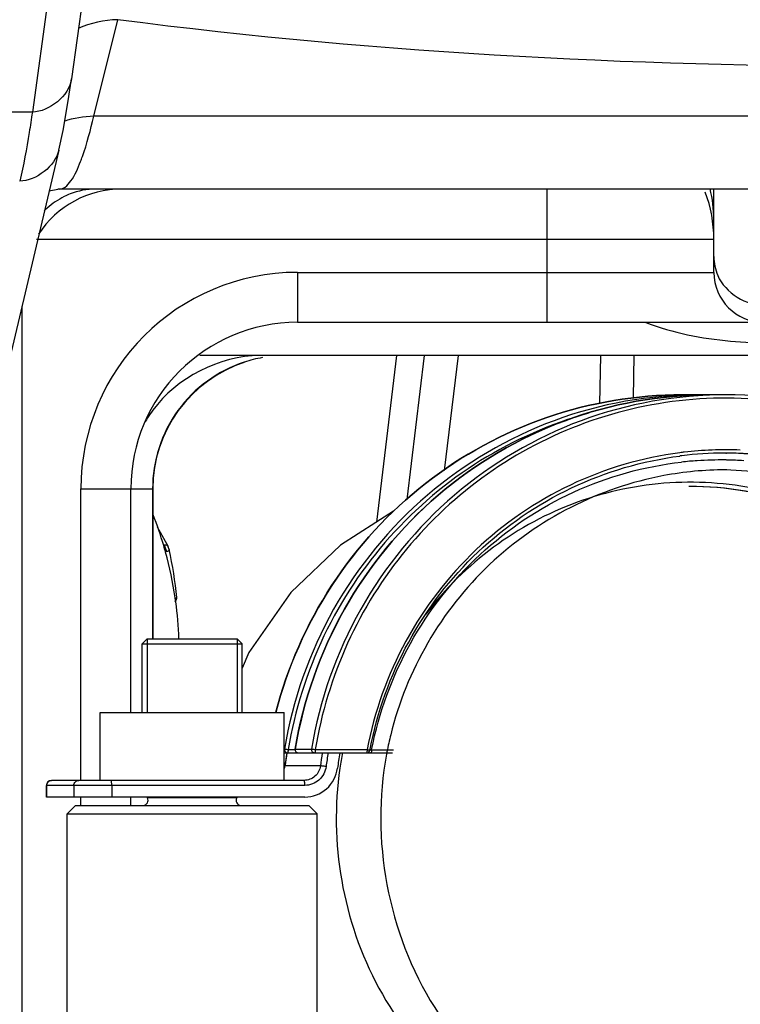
# Model space of a CAD drawing. Header units: millimetres. Extents: x 0 to 8410, y 0 to 5940.
# Tile 11 of 85: x 3891 to 3934, y 1114 to 1173. Entities that reach past the tile are written whole.
import ezdxf

# ---------------------------------------------------------------- set-up
doc = ezdxf.new("R2010")
doc.units = ezdxf.units.MM
doc.header["$LTSCALE"] = 462.55
doc.layers.get('0').update_dxf_attribs({"linetype": 'CONTINUOUS'})
for name, color, linetype in [('204101000013-1_DXF_DIMENSION', 7, 'CONTINUOUS'), ('304102000035DXF_CONTINUOUS_LINE', 7, 'CONTINUOUS'), ('304103000020DXF_CONTINUOUS_LINE', 7, 'CONTINUOUS'), ('304104000155DXF_CONTINUOUS_LINE', 7, 'CONTINUOUS'), ('304105000130DXF_CONTINUOUS_LINE', 7, 'CONTINUOUS'), ('304105000138DXF_CONTINUOUS_LINE', 7, 'CONTINUOUS'), ('304106000022DXF_CONTINUOUS_LINE', 7, 'CONTINUOUS'), ('304109000033DXF_CONTINUOUS_LINE', 7, 'CONTINUOUS'), ('BUXIAN_DXF_CONTINUOUS_LINE', 7, 'CONTINUOUS')]:
    doc.layers.add(name, color=color, linetype=linetype)
doc.styles.get("Standard").update_dxf_attribs({"font": 'txt', "width": 0.7})
doc.dimstyles.new('DIMSTYLE_5', dxfattribs={"dimtxt": 70, "dimasz": 60, "dimexe": 1.5, "dimexo": 0, "dimtad": 1, "dimdsep": 46, "dimtxsty": 'Standard', "dimblk": '_FILLED', "dimblk1": '_FILLED', "dimblk2": '_FILLED', "dimcen": 0.09, "dimclrt": 5, "dimazin": 2, "dimtp": 0.01, "dimtm": 0.01, "dimtfac": 1, "dimtofl": 0, "dimtmove": 0, "dimatfit": 3, "dimldrblk": '_FILLED', "dimfxl": 0, "dimtolj": 1, "dimarcsym": 0})
doc.dimstyles.new('DIMSTYLE_6', dxfattribs={"dimtxt": 70, "dimasz": 60, "dimexe": 1.5, "dimexo": 0, "dimgap": 3.5, "dimtad": 0, "dimtih": 1, "dimtoh": 1, "dimdec": 1, "dimdsep": 46, "dimtxsty": 'Standard', "dimblk": '_FILLED', "dimblk1": '_FILLED', "dimblk2": '_FILLED', "dimcen": 0.09, "dimclrt": 5, "dimazin": 2, "dimtp": 0.5, "dimtm": 0.5, "dimtfac": 1, "dimtdec": 65535, "dimtofl": 0, "dimtmove": 0, "dimatfit": 3, "dimldrblk": '_FILLED', "dimfxl": 0, "dimtolj": 1, "dimarcsym": 0})

# ---------------------------------------------------------------- blocks, each defined once
blk = doc.blocks.new('_FILLED')
at = {"color": 0, "linetype": 'ByBlock'}
blk.add_solid([(0, 0), (-1, 0.125), (-1, -0.125)], dxfattribs=at)
blk = doc.blocks.new('*D12')
at = {"layer": '204101000013-1_DXF_DIMENSION', "color": 2, "linetype": 'Continuous'}
blk.add_line((5411.71, 857.498), (3813.401, 1344.993), dxfattribs=at)
at = {"layer": '204101000013-1_DXF_DIMENSION', "color": 2, "linetype": 'Continuous', "xscale": 60, "yscale": 60, "zscale": 60, "rotation": 343.03793827}
blk.add_blockref('_FILLED', (5411.71, 857.498), dxfattribs=at)
blk = doc.blocks.new('*D16')
at = {"layer": '204101000013-1_DXF_DIMENSION', "color": 2, "linetype": 'Continuous'}
blk.add_line((3938.067, 1344.993), (4378.676, 1344.993), dxfattribs=at)
for start, end in [(286.80863, 360), (193, 266.4012)]:
    blk.add_arc((3813.401, 1344.993), 550.274, start, end, dxfattribs=at)
for points in [[(4367.895, 1284.673), (4363.676, 1344.993), (4352.917, 1285.49)], [(3301.098, 1165.651), (3277.23, 1221.208), (3286.688, 1161.485)]]:
    blk.add_solid(points, dxfattribs=at)

msp = doc.modelspace()

# ---------------------------------------------------------------- linework, layer by layer
at = {"color": 2, "linetype": 'Continuous'}
msp.add_circle((3813.401, 1344.993), 432, dxfattribs=at)
at = {"layer": '304102000035DXF_CONTINUOUS_LINE', "color": 7, "linetype": 'Continuous'}
for p, q in [((3913.996, 1143.847), (3915.039, 1152.493)), ((3927.572, 1149.952), (3927.616, 1152.493))]:
    msp.add_line(p, q, dxfattribs=at)
at = {"layer": '304102000035DXF_CONTINUOUS_LINE', "color": 9, "linetype": 'Continuous'}
for p, q in [((3917.046, 1152.493), (3916.213, 1145.597)), ((3925.567, 1149.595), (3925.617, 1152.493))]:
    msp.add_line(p, q, dxfattribs=at)
at = {"layer": '304103000020DXF_CONTINUOUS_LINE', "color": 7, "linetype": 'Continuous'}
for p, q in [((3895.981, 1184.633), (3893.834, 1169.102)), ((3893.082, 1164.833), (3889.619, 1150.162)), ((3892.507, 1162.395), (3893.021, 1162.492)), ((3893.111, 1162.493), (3893.021, 1162.492)), ((3980.524, 1162.493), (3893.111, 1162.493)), ((3932.402, 1157.493), (3932.402, 1162.493)), ((3890.87, 1107.493), (3890.87, 1155.46)), ((3907.402, 1154.493), (3968.402, 1154.493)), ((3974.262, 1152.493), (3901.541, 1152.493)), ((3897.402, 1131.073), (3897.402, 1144.493)), ((3898.724, 1144.493), (3898.724, 1135.493)), ((3897.402, 1125.493), (3897.402, 1125.993))]:
    msp.add_line(p, q, dxfattribs=at)
at = {"layer": '304103000020DXF_CONTINUOUS_LINE', "color": 9, "linetype": 'Continuous'}
for p, q in [((3893.636, 1182.639), (3891.489, 1167.107)), ((3895.178, 1166.863), (3896.612, 1172.66)), ((3891.489, 1167.107), (3881.381, 1167.107)), ((3990.749, 1166.863), (3895.178, 1166.863)), ((3922.402, 1154.493), (3922.402, 1162.493)), ((3891.747, 1159.493), (3932.402, 1159.493)), ((3907.402, 1157.493), (3932.402, 1157.493)), ((3907.402, 1157.493), (3907.402, 1154.493)), ((3894.402, 1144.493), (3898.724, 1144.493)), ((3894.402, 1126.993), (3894.402, 1144.493)), ((3898.707, 1144.493), (3898.707, 1135.493)), ((3894.402, 1125.493), (3894.402, 1125.993))]:
    msp.add_line(p, q, dxfattribs=at)
at = {"layer": '304103000020DXF_CONTINUOUS_LINE', "color": 7, "linetype": 'Continuous'}
msp.add_lwpolyline([(3893.082, 1164.83), (3893.334, 1166.016), (3893.64, 1167.782), (3893.834, 1169.103)], dxfattribs=at)
at = {"layer": '304103000020DXF_CONTINUOUS_LINE', "color": 9, "linetype": 'Continuous'}
for centre, radius, start, end in [((3895.305, 1160.742), 6.122, 91.18502, 108.21441), ((3883.491, 1168.326), 11.67, 339.04112, 340.54597), ((3895.368, 1158.11), 4.396, 111.52453, 116.54415), ((3924.663, 1160.661), 7.738, 0.05475, 13.82851), ((3895.794, 1157.478), 5.161, 131.44089, 134.23772), ((3907.402, 1144.493), 13, 90, 180), ((3935.821, 1180.334), 27.073, 264.8739, 270.0553), ((3906.668, 1144.544), 7.948, 99.86061, 108.05538), ((3905.19, 1144.509), 8.001, 144.01002, 151.77986)]:
    msp.add_arc(centre, radius, start, end, dxfattribs=at)
at = {"layer": '304103000020DXF_CONTINUOUS_LINE', "color": 7, "linetype": 'Continuous'}
for centre, radius, start, end in [((3896.87, 1156.493), 6, 90.00086, 146.73937), ((3924.402, 1159.493), 8, 359.99999, 20.60343), ((3935.402, 1157.493), 3, 180, 270), ((3907.402, 1144.493), 10, 90, 180), ((3906.724, 1144.493), 8, 107.99979, 180)]:
    msp.add_arc(centre, radius, start, end, dxfattribs=at)
at = {"layer": '304103000020DXF_CONTINUOUS_LINE', "color": 9, "linetype": 'Continuous'}
for points in [[(3896.612, 1172.66), (3895.801, 1172.644), (3894.977, 1172.46), (3894.238, 1172.126)], [(3893.833, 1169.102), (3893.69, 1168.086), (3892.514, 1167.14), (3891.489, 1167.107)], [(3894.495, 1164.44), (3894.775, 1165.231), (3894.987, 1166.046), (3895.178, 1166.863)], [(3893.081, 1164.83), (3892.849, 1163.858), (3891.729, 1162.987), (3890.73, 1162.967)], [(3893.804, 1162.98), (3894.057, 1163.336), (3894.232, 1163.744), (3894.389, 1164.152)], [(3895.282, 1162.493), (3894.764, 1162.493), (3894.237, 1162.389), (3893.755, 1162.199)], [(3893.403, 1162.042), (3893.034, 1161.858), (3892.687, 1161.62), (3892.377, 1161.347)], [(3932.402, 1158.445), (3932.402, 1158.056), (3932.484, 1157.658), (3932.638, 1157.3)], [(3932.638, 1157.3), (3933.083, 1156.269), (3934.368, 1155.474), (3935.49, 1155.506)], [(3928.33, 1154.486), (3929.937, 1153.842), (3931.678, 1153.527), (3933.402, 1153.37)], [(3905.142, 1152.493), (3902.737, 1152.493), (3900.131, 1151.156), (3898.717, 1149.21)]]:
    msp.add_open_spline(points, degree=3, dxfattribs=at)
for points, knots in [([(3997.306, 1172.597), (3979.938, 1170.69), (3946.305, 1169.009), (3912.619, 1170.554), (3896.612, 1172.66)], [0, 0, 0, 0, 0.519751, 1, 1, 1, 1]), ([(3891.489, 1167.107), (3891.43, 1166.7), (3891.218, 1165.313), (3890.967, 1163.93), (3890.73, 1162.967)], [0, 0, 0, 0, 0.293478, 1, 1, 1, 1]), ([(3893.111, 1162.493), (3893.233, 1162.493), (3893.52, 1162.614), (3893.707, 1162.843), (3893.804, 1162.98)], [0, 0, 0, 0, 0.422079, 1, 1, 1, 1]), ([(3904.205, 1152.101), (3902.644, 1151.592), (3899.772, 1149.516), (3898.707, 1146.14), (3898.707, 1144.493)], [0, 0, 0, 0, 0.499233, 1, 1, 1, 1])]:
    msp.add_open_spline(points, degree=3, knots=knots, dxfattribs=at)
at = {"layer": '304104000155DXF_CONTINUOUS_LINE', "color": 7, "linetype": 'Continuous'}
for p, q in [((3898.383, 1135.493), (3898.083, 1135.193)), ((3898.083, 1135.193), (3904.083, 1135.193)), ((3898.083, 1131.073), (3898.083, 1135.193)), ((3898.383, 1135.493), (3903.783, 1135.493)), ((3903.783, 1135.493), (3904.083, 1135.193)), ((3904.083, 1131.073), (3904.083, 1135.193)), ((3894.083, 1125.493), (3893.583, 1124.993)), ((3894.083, 1125.493), (3908.083, 1125.493)), ((3898.4, 1125.943), (3898.371, 1125.993)), ((3903.783, 1125.973), (3898.383, 1125.973)), ((3903.765, 1125.943), (3903.794, 1125.993)), ((3908.083, 1125.493), (3908.583, 1124.993)), ((3893.583, 1124.993), (3908.583, 1124.993)), ((3893.583, 1104.993), (3893.583, 1124.993)), ((3908.583, 1104.993), (3908.583, 1124.993))]:
    msp.add_line(p, q, dxfattribs=at)
at = {"layer": '304104000155DXF_CONTINUOUS_LINE', "color": 2, "linetype": 'Continuous'}
for p, q in [((3898.383, 1135.493), (3898.383, 1131.073)), ((3903.783, 1135.493), (3903.783, 1131.073)), ((3898.383, 1125.993), (3898.383, 1125.973)), ((3903.783, 1125.993), (3903.783, 1125.973))]:
    msp.add_line(p, q, dxfattribs=at)
at = {"layer": '304104000155DXF_CONTINUOUS_LINE', "color": 9, "linetype": 'Continuous'}
msp.add_line((3903.765, 1125.943), (3898.4, 1125.943), dxfattribs=at)
at = {"layer": '304104000155DXF_CONTINUOUS_LINE', "color": 7, "linetype": 'Continuous'}
for centre, start, end in [((3898.14, 1125.793), 270, 30), ((3904.025, 1125.793), 150, 270)]:
    msp.add_arc(centre, 0.3, start, end, dxfattribs=at)
at = {"layer": '304105000130DXF_CONTINUOUS_LINE', "color": 7, "linetype": 'Continuous'}
msp.add_line((3912.167, 1142.503), (3913.372, 1152.493), dxfattribs=at)
at = {"layer": '304105000138DXF_CONTINUOUS_LINE', "color": 7, "linetype": 'Continuous'}
for p, q in [((3895.558, 1131.073), (3906.607, 1131.073)), ((3895.558, 1126.993), (3895.558, 1131.073)), ((3906.608, 1126.993), (3906.608, 1131.073)), ((3906.765, 1128.62), (3906.77, 1128.65)), ((3892.336, 1125.993), (3892.336, 1126.693)), ((3907.805, 1126.993), (3892.636, 1126.993)), ((3907.849, 1125.993), (3892.336, 1125.993))]:
    msp.add_line(p, q, dxfattribs=at)
at = {"layer": '304105000138DXF_CONTINUOUS_LINE', "color": 9, "linetype": 'Continuous'}
for p, q in [((3906.654, 1127.861), (3906.657, 1127.861)), ((3908.785, 1127.861), (3906.657, 1127.861)), ((3907.849, 1126.693), (3892.336, 1126.693)), ((3892.357, 1125.993), (3892.357, 1126.693)), ((3893.983, 1126.693), (3893.983, 1125.993)), ((3896.257, 1126.693), (3896.257, 1125.993))]:
    msp.add_line(p, q, dxfattribs=at)
at = {"layer": '304105000138DXF_CONTINUOUS_LINE', "color": 7, "linetype": 'Continuous'}
for centre, radius, start, end in [((3931.157, 1124.649), 24.713, 170.75461, 172.53256), ((3933.329, 1124.647), 23.72, 170.33497, 172.53236), ((3905.647, 1127.993), 1.015, 342.78161, 352.50959), ((3892.636, 1126.693), 0.3, 90.00038, 180)]:
    msp.add_arc(centre, radius, start, end, dxfattribs=at)
at = {"layer": '304105000138DXF_CONTINUOUS_LINE', "color": 9, "linetype": 'Continuous'}
for centre, radius, start, end in [((3931.195, 1124.645), 24.748, 170.75083, 172.21482), ((3933.319, 1124.646), 24.744, 170.73684, 172.53272), ((3933.36, 1124.645), 24.443, 170.5728, 172.53267), ((3905.653, 1127.993), 1.013, 342.07203, 352.50692), ((3931.168, 1124.649), 24.721, 172.21501, 172.53305), ((3892.654, 1126.704), 0.289, 90.00595, 93.60466)]:
    msp.add_arc(centre, radius, start, end, dxfattribs=at)
for points, knots in [([(3908.785, 1127.861), (3908.755, 1127.629), (3908.52, 1127.173), (3908.037, 1126.993), (3907.805, 1126.993)], [0, 0, 0, 0, 0.501806, 1, 1, 1, 1]), ([(3909.124, 1127.822), (3909.084, 1127.52), (3908.779, 1126.927), (3908.151, 1126.693), (3907.849, 1126.693)], [0, 0, 0, 0, 0.501804, 1, 1, 1, 1]), ([(3909.124, 1127.822), (3909.085, 1127.827), (3908.973, 1127.84), (3908.86, 1127.861), (3908.785, 1127.861)], [0, 0, 0, 0, 0.343074, 1, 1, 1, 1]), ([(3892.357, 1126.693), (3892.357, 1126.766), (3892.415, 1126.919), (3892.563, 1126.987), (3892.636, 1126.992)], [0, 0, 0, 0, 0.501814, 1, 1, 1, 1]), ([(3893.983, 1126.693), (3893.983, 1126.769), (3894.046, 1126.928), (3894.204, 1126.993), (3894.28, 1126.993)], [0, 0, 0, 0, 0.501952, 1, 1, 1, 1]), ([(3896.257, 1126.693), (3896.257, 1126.763), (3896.252, 1126.864), (3896.236, 1126.953), (3896.222, 1126.993), (3896.213, 1126.993)], [0, 0, 0, 0, 0.690963, 0.907502, 1, 1, 1, 1]), ([(3907.849, 1126.693), (3907.849, 1126.763), (3907.845, 1126.864), (3907.828, 1126.953), (3907.814, 1126.993), (3907.805, 1126.993)], [0, 0, 0, 0, 0.690963, 0.907502, 1, 1, 1, 1])]:
    msp.add_open_spline(points, degree=3, knots=knots, dxfattribs=at)
at = {"layer": '304105000138DXF_CONTINUOUS_LINE', "color": 7, "linetype": 'Continuous'}
msp.add_open_spline([(3907.849, 1125.993), (3908.314, 1125.993), (3909.279, 1126.352), (3909.749, 1127.266), (3909.81, 1127.73)], degree=3, knots=[0, 0, 0, 0, 0.498194, 1, 1, 1, 1], dxfattribs=at)
at = {"layer": '304106000022DXF_CONTINUOUS_LINE', "color": 7, "linetype": 'Continuous'}
for p, q in [((3931.491, 1150.143), (3930.515, 1150.143)), ((3933.117, 1150.143), (3932.141, 1150.143)), ((3906.608, 1128.643), (3907.418, 1128.643)), ((3907.466, 1128.643), (3913.114, 1128.643)), ((3911.754, 1128.805), (3911.764, 1128.86))]:
    msp.add_line(p, q, dxfattribs=at)
at = {"layer": '304106000022DXF_CONTINUOUS_LINE', "color": 9, "linetype": 'Continuous'}
for p, q in [((3933.116, 1146.641), (3933.156, 1146.641)), ((3906.845, 1128.843), (3907.269, 1128.843)), ((3907.269, 1128.875), (3907.271, 1128.876)), ((3907.271, 1128.876), (3908.247, 1128.876)), ((3908.471, 1128.843), (3911.587, 1128.843)), ((3911.758, 1128.828), (3911.86, 1128.836)), ((3911.86, 1128.836), (3913.177, 1128.835))]:
    msp.add_line(p, q, dxfattribs=at)
at = {"layer": '304106000022DXF_CONTINUOUS_LINE', "color": 7, "linetype": 'Continuous'}
for centre, radius, start, end in [((3931.491, 1125.245), 24.898, 89.25101, 89.99991), ((3933.098, 1125.078), 25.064, 48.18998, 89.958), ((3933.113, 1125.147), 21.496, 97.05011, 97.33351), ((3933.118, 1125.098), 21.544, 90.23699, 97.04794), ((3933.117, 1125.179), 21.464, 90.00001, 90.23316), ((3907.466, 1128.843), 0.2, 170.54733, 269.99994), ((3907.418, 1128.842), 0.199, 270.02128, 277.82917), ((3911.557, 1128.843), 0.2, 270, 349.21149)]:
    msp.add_arc(centre, radius, start, end, dxfattribs=at)
at = {"layer": '304106000022DXF_CONTINUOUS_LINE', "color": 9, "linetype": 'Continuous'}
for centre, radius, start, end in [((3933.147, 1125.115), 21.728, 92.23335, 96.66944), ((3933.146, 1125.119), 21.724, 87.76881, 92.23152), ((3933.146, 1125.123), 21.72, 96.67015, 97.34591), ((3932.803, 1125.113), 21.117, 93.79484, 96.34804), ((3932.803, 1125.102), 21.127, 89.21266, 93.79257), ((3932.876, 1125.141), 21.502, 89.35986, 89.67861), ((3932.803, 1125.102), 21.128, 88.95043, 89.21248), ((3933.117, 1125.121), 21.522, 87.76819, 90.00001), ((3932.876, 1125.133), 21.509, 88.99797, 89.25425), ((3932.803, 1125.115), 21.114, 86.20805, 88.95065), ((3932.864, 1125.031), 21.611, 75.49128, 88.97261), ((3933.112, 1125.081), 21.562, 78.97897, 87.76064), ((3911.245, 1128.842), 0.615, 355.48453, 359.38926)]:
    msp.add_arc(centre, radius, start, end, dxfattribs=at)
at = {"layer": '304106000022DXF_CONTINUOUS_LINE', "color": 7, "linetype": 'Continuous'}
for points, knots in [([(3906.111, 1131.084), (3906.805, 1133.773), (3909.087, 1138.956), (3914.805, 1145.179), (3922.206, 1149.213), (3927.762, 1150.143), (3930.515, 1150.143)], [0, 0, 0, 0, 0.251171, 0.501528, 0.751034, 1, 1, 1, 1]), ([(3907.269, 1128.875), (3907.756, 1131.8), (3909.764, 1137.519), (3915.504, 1144.504), (3923.271, 1149.082), (3929.204, 1150.143), (3932.141, 1150.143)], [0, 0, 0, 0, 0.251215, 0.501627, 0.751117, 1, 1, 1, 1]), ([(3911.764, 1128.86), (3912.197, 1131.101), (3913.767, 1135.471), (3917.999, 1140.961), (3923.696, 1144.876), (3928.127, 1146.178), (3930.369, 1146.467)], [0, 0, 0, 0, 0.251148, 0.501565, 0.751117, 1, 1, 1, 1])]:
    msp.add_open_spline(points, degree=3, knots=knots, dxfattribs=at)
at = {"layer": '304106000022DXF_CONTINUOUS_LINE', "color": 9, "linetype": 'Continuous'}
for points, knots in [([(3930.515, 1150.143), (3927.762, 1150.143), (3922.205, 1149.212), (3914.803, 1145.177), (3909.085, 1138.951), (3906.805, 1133.766), (3906.111, 1131.076)], [0, 0, 0, 0, 0.248957, 0.498454, 0.748818, 1, 1, 1, 1]), ([(3931.491, 1150.143), (3928.554, 1150.143), (3922.621, 1149.082), (3914.855, 1144.504), (3909.116, 1137.519), (3907.108, 1131.8), (3906.621, 1128.876)], [0, 0, 0, 0, 0.24887, 0.49835, 0.748768, 1, 1, 1, 1]), ([(3932.141, 1150.143), (3929.204, 1150.143), (3923.271, 1149.082), (3915.506, 1144.504), (3909.766, 1137.519), (3907.758, 1131.8), (3907.271, 1128.876)], [0, 0, 0, 0, 0.24887, 0.49835, 0.748768, 1, 1, 1, 1]), ([(3933.117, 1150.143), (3930.18, 1150.143), (3924.247, 1149.082), (3916.481, 1144.504), (3910.742, 1137.519), (3908.734, 1131.8), (3908.247, 1128.876)], [0, 0, 0, 0, 0.24887, 0.49835, 0.748768, 1, 1, 1, 1]), ([(3949.532, 1143.763), (3947.87, 1145.219), (3944.145, 1147.699), (3937.794, 1149.805), (3931.114, 1150.158), (3924.578, 1148.729), (3918.64, 1145.622), (3913.717, 1141.051), (3910.148, 1135.345), (3908.837, 1131.037), (3908.471, 1128.843)], [0, 0, 0, 0, 0.124943, 0.249603, 0.374136, 0.498724, 0.623541, 0.748699, 0.874213, 1, 1, 1, 1]), ([(3924.899, 1149.041), (3922.62, 1148.408), (3918.212, 1146.473), (3912.698, 1141.827), (3908.69, 1135.811), (3907.237, 1131.195), (3906.845, 1128.843)], [0, 0, 0, 0, 0.248945, 0.498583, 0.748989, 1, 1, 1, 1]), ([(3930.369, 1146.664), (3928.102, 1146.372), (3923.622, 1145.053), (3917.866, 1141.089), (3913.596, 1135.531), (3912.018, 1131.109), (3911.587, 1128.843)], [0, 0, 0, 0, 0.248903, 0.498463, 0.748873, 1, 1, 1, 1]), ([(3911.86, 1128.836), (3912.295, 1131.058), (3913.873, 1135.39), (3918.118, 1140.807), (3923.819, 1144.627), (3928.238, 1145.852), (3930.468, 1146.1)], [0, 0, 0, 0, 0.251139, 0.501548, 0.751098, 1, 1, 1, 1]), ([(3950.586, 1128.835), (3950.194, 1130.707), (3948.875, 1134.357), (3945.459, 1139.041), (3940.874, 1142.571), (3935.491, 1144.656), (3929.744, 1145.128), (3924.097, 1143.945), (3919.012, 1141.209), (3916.264, 1138.492), (3915.111, 1136.975)], [0, 0, 0, 0, 0.125706, 0.251122, 0.376155, 0.500856, 0.625389, 0.74997, 0.8748, 1, 1, 1, 1]), ([(3950.256, 1128.801), (3949.792, 1131.007), (3948.107, 1135.29), (3943.608, 1140.479), (3937.652, 1143.861), (3933.142, 1144.643), (3930.908, 1144.643)], [0, 0, 0, 0, 0.251162, 0.501568, 0.751076, 1, 1, 1, 1]), ([(3950.299, 1128.801), (3949.835, 1131.007), (3948.15, 1135.29), (3943.651, 1140.479), (3937.696, 1143.861), (3933.185, 1144.643), (3930.951, 1144.643)], [0, 0, 0, 0, 0.251163, 0.501569, 0.751076, 1, 1, 1, 1]), ([(3906.621, 1128.876), (3906.63, 1128.876), (3906.705, 1128.865), (3906.779, 1128.854), (3906.845, 1128.843)], [0, 0, 0, 0, 0.115382, 1, 1, 1, 1]), ([(3906.845, 1128.843), (3906.845, 1128.795), (3906.842, 1128.729), (3906.831, 1128.669), (3906.822, 1128.643), (3906.816, 1128.643)], [0, 0, 0, 0, 0.690915, 0.907492, 1, 1, 1, 1]), ([(3907.271, 1128.876), (3907.262, 1128.821), (3907.293, 1128.696), (3907.411, 1128.643), (3907.466, 1128.643)], [0, 0, 0, 0, 0.502028, 1, 1, 1, 1]), ([(3907.425, 1128.648), (3907.424, 1128.647), (3907.422, 1128.644), (3907.419, 1128.643), (3907.418, 1128.643)], [0, 0, 0, 0, 0.588946, 1, 1, 1, 1]), ([(3908.247, 1128.876), (3908.238, 1128.821), (3908.269, 1128.696), (3908.386, 1128.643), (3908.442, 1128.643)], [0, 0, 0, 0, 0.502028, 1, 1, 1, 1]), ([(3908.247, 1128.876), (3908.255, 1128.876), (3908.331, 1128.865), (3908.405, 1128.854), (3908.471, 1128.843)], [0, 0, 0, 0, 0.115382, 1, 1, 1, 1]), ([(3908.471, 1128.843), (3908.471, 1128.795), (3908.468, 1128.729), (3908.457, 1128.669), (3908.448, 1128.643), (3908.442, 1128.643)], [0, 0, 0, 0, 0.690915, 0.907492, 1, 1, 1, 1]), ([(3911.587, 1128.843), (3911.587, 1128.795), (3911.584, 1128.729), (3911.573, 1128.669), (3911.563, 1128.643), (3911.557, 1128.643)], [0, 0, 0, 0, 0.690938, 0.907496, 1, 1, 1, 1]), ([(3911.587, 1128.843), (3911.609, 1128.838), (3911.647, 1128.83), (3911.704, 1128.821), (3911.728, 1128.809), (3911.754, 1128.809), (3911.754, 1128.805)], [0, 0, 0, 0, 0.391568, 0.71378, 0.925222, 1, 1, 1, 1]), ([(3911.828, 1128.668), (3911.824, 1128.661), (3911.816, 1128.65), (3911.803, 1128.643), (3911.797, 1128.643)], [0, 0, 0, 0, 0.585465, 1, 1, 1, 1]), ([(3911.858, 1128.794), (3911.857, 1128.781), (3911.852, 1128.739), (3911.843, 1128.695), (3911.828, 1128.668)], [0, 0, 0, 0, 0.296656, 1, 1, 1, 1])]:
    msp.add_open_spline(points, degree=3, knots=knots, dxfattribs=at)
for points in [[(3906.621, 1128.876), (3906.608, 1128.796), (3906.659, 1128.696), (3906.732, 1128.661)], [(3906.732, 1128.661), (3906.758, 1128.649), (3906.787, 1128.643), (3906.816, 1128.643)]]:
    msp.add_open_spline(points, degree=3, dxfattribs=at)
at = {"layer": '304109000033DXF_CONTINUOUS_LINE', "color": 7, "linetype": 'Continuous'}
for p, q in [((3898.982, 1142.212), (3899.636, 1141.035)), ((3899.38, 1141.077), (3899.374, 1141.097)), ((3899.492, 1140.684), (3899.486, 1140.706)), ((3900.098, 1137.716), (3900.096, 1137.729))]:
    msp.add_line(p, q, dxfattribs=at)
for points in [[(3899.699, 1140.853), (3899.686, 1140.907), (3899.668, 1140.962), (3899.65, 1141.007), (3899.636, 1141.035)], [(3900.038, 1137.719), (3900.089, 1137.75), (3900.132, 1137.808), (3900.152, 1137.869), (3900.157, 1137.925), (3900.154, 1137.969)]]:
    msp.add_lwpolyline(points, dxfattribs=at)
for centre, radius, start, end in [((3877.939, 1134.757), 22.353, 16.47574, 21.45283), ((3877.809, 1134.718), 22.488, 15.44248, 16.4257), ((3877.998, 1135.952), 22.248, 5.20169, 12.72592), ((3877.588, 1134.663), 22.717, 8.3429, 15.37184), ((3877.353, 1134.625), 22.954, 8.15093, 8.35113), ((3877.332, 1134.622), 22.975, 7.77232, 8.15091), ((3877.11, 1134.596), 23.199, 2.22502, 7.72979)]:
    msp.add_arc(centre, radius, start, end, dxfattribs=at)
at = {"layer": '304109000033DXF_CONTINUOUS_LINE', "color": 9, "linetype": 'Continuous'}
msp.add_open_spline([(3899.636, 1141.035), (3899.597, 1141.105), (3899.481, 1141.133), (3899.406, 1141.105)], degree=3, dxfattribs=at)
for points, knots in [([(3899.406, 1141.105), (3899.419, 1141.083), (3899.475, 1140.959), (3899.52, 1140.831), (3899.551, 1140.724)], [0, 0, 0, 0, 0.183321, 1, 1, 1, 1]), ([(3899.699, 1140.853), (3899.702, 1140.841), (3899.685, 1140.769), (3899.606, 1140.74), (3899.551, 1140.724)], [0, 0, 0, 0, 0.171203, 1, 1, 1, 1]), ([(3900.154, 1137.969), (3900.155, 1137.959), (3900.135, 1137.899), (3900.065, 1137.88), (3900.018, 1137.87)], [0, 0, 0, 0, 0.172052, 1, 1, 1, 1])]:
    msp.add_open_spline(points, degree=3, knots=knots, dxfattribs=at)
at = {"layer": 'BUXIAN_DXF_CONTINUOUS_LINE', "color": 7, "linetype": 'Continuous'}
for p, q in [((3933.189, 1145.64), (3933.093, 1145.64)), ((3938.409, 1145.322), (3933.093, 1145.64)), ((3904.48, 1134.673), (3904.083, 1133.721))]:
    msp.add_line(p, q, dxfattribs=at)
msp.add_lwpolyline([(3913.188, 1143.156), (3913.174, 1143.15), (3909.991, 1141.107), (3907, 1138.269), (3904.48, 1134.673)], dxfattribs=at)
at = {"layer": 'BUXIAN_DXF_CONTINUOUS_LINE', "color": 9, "linetype": 'Continuous'}
for centre, radius, start, end in [((3933.203, 1124.877), 20.763, 90.30302, 100.56907), ((3933.804, 1124.637), 21.416, 166.22319, 169.02978), ((3931.267, 1124.613), 21.542, 169.15402, 171.69552), ((3933.882, 1124.621), 21.497, 169.02829, 169.44848)]:
    msp.add_arc(centre, radius, start, end, dxfattribs=at)
for points, knots in [([(3929.394, 1145.288), (3925.547, 1144.571), (3918.097, 1140.799), (3913.941, 1133.561), (3913.003, 1129.737)], [0, 0, 0, 0, 0.49848, 1, 1, 1, 1]), ([(3912.749, 1128.558), (3911.805, 1123.486), (3913.798, 1112.243), (3923.094, 1105.568), (3928.055, 1104.288)], [0, 0, 0, 0, 0.501703, 1, 1, 1, 1]), ([(3909.95, 1127.725), (3909.305, 1123.303), (3910.909, 1113.808), (3918.011, 1107.275), (3922.065, 1105.456)], [0, 0, 0, 0, 0.501407, 1, 1, 1, 1])]:
    msp.add_open_spline(points, degree=3, knots=knots, dxfattribs=at)

# ---------------------------------------------------------------- dimensions: what is measured, and where the dimension line sits
at = {"layer": '204101000013-1_DXF_DIMENSION', "color": 2, "linetype": 'Continuous'}
dim = msp.add_angular_dim_2l(base=(3875.694, 798.255), line1=((3282.592, 1222.446), (3277.23, 1221.208)), line2=((3932.564, 1344.993), (3938.067, 1344.993)), dimstyle='DIMSTYLE_6', dxfattribs=at)
dim.commit()
dim.dimension.update_dxf_attribs({"geometry": '*D16', "text_midpoint": (3778.861, 763.255), "dimtype": 162})
dim = msp.add_radius_dim(center=(3813.401, 1344.993), mpoint=(5411.71, 857.498), text='R<>', dimstyle='DIMSTYLE_5', override={"dimpost": '<>'}, dxfattribs=at)
dim.commit()
dim.dimension.update_dxf_attribs({"geometry": '*D12', "text_midpoint": (5012.481, 997.561), "dimtype": 164})

doc.saveas('drawing.dxf')
